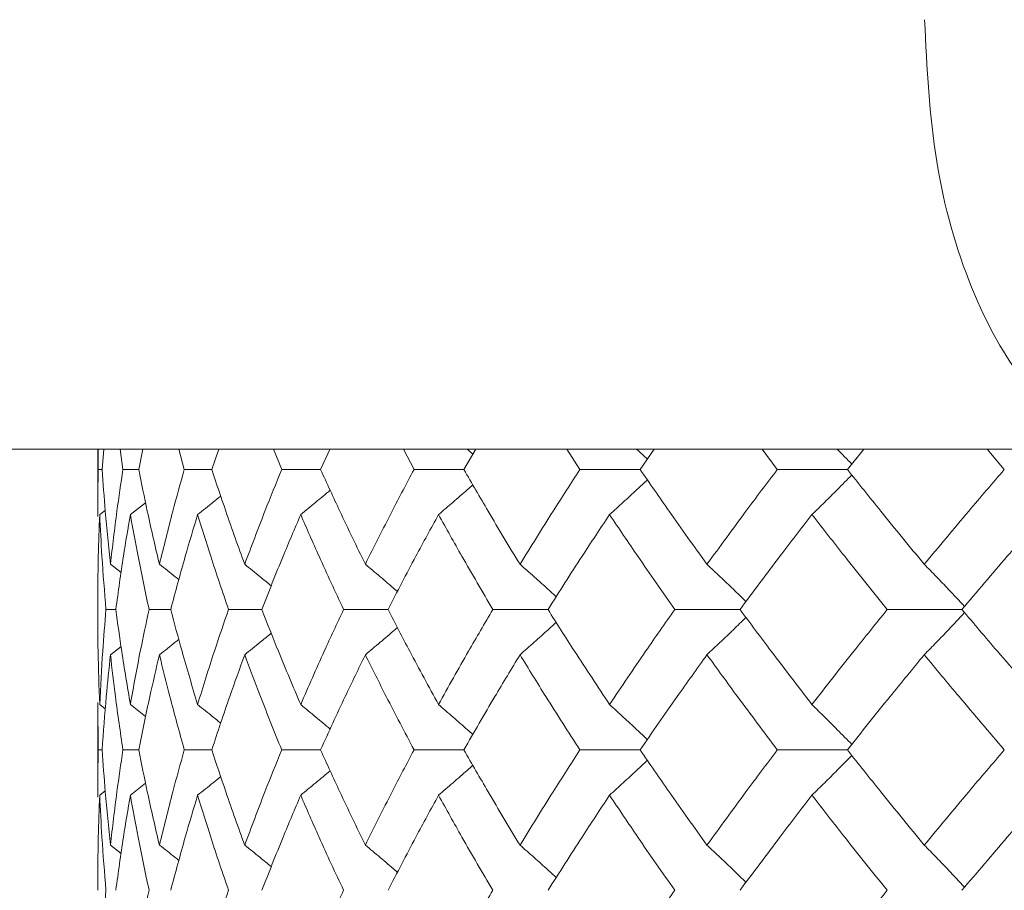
# Model space of a CAD drawing. Header units: inches. Extents: x -4.1 to 23, y -7 to 14.8.
# Tile 25 of 139: x -2.466 to -2.037, y 2.809 to 3.188. Entities that reach past the tile are written whole.
import ezdxf

# ---------------------------------------------------------------- set-up
doc = ezdxf.new("R2010")
doc.units = ezdxf.units.IN
doc.header["$MEASUREMENT"] = 0

msp = doc.modelspace()

# ---------------------------------------------------------------- linework, layer by layer
at = {"color": 7, "linetype": 'Continuous', "lineweight": 15}
for p, q in [((-1.97816, 3.00138), (-2.70677, 3.00138)), ((-2.43205, 3.00138), (-2.43205, 2.97205)), ((-2.43182, 2.99256), (-2.43191, 3.00138)), ((-2.43011, 2.99256), (-2.42942, 3.00138)), ((-2.42107, 2.99256), (-2.42232, 3.00138)), ((-2.41419, 2.99256), (-2.41235, 3.00138)), ((-2.39436, 2.99256), (-2.39677, 3.00138)), ((-2.38239, 2.99256), (-2.3794, 3.00138)), ((-2.35198, 2.99256), (-2.35551, 3.00138)), ((-2.33504, 2.99256), (-2.33086, 3.00157)), ((-2.29439, 2.99256), (-2.29901, 3.00138)), ((-2.27267, 2.99256), (-2.26752, 3.00138)), ((-2.22223, 2.99256), (-2.22788, 3.00138)), ((-2.19597, 2.99256), (-2.18981, 3.00138)), ((-2.13628, 2.99256), (-2.14291, 3.00138)), ((-2.10577, 2.99256), (-2.09867, 3.00138)), ((-2.03749, 2.99256), (-2.04502, 3.00138)), ((-2.43011, 2.99256), (-2.43182, 2.99256)), ((-2.41419, 2.99256), (-2.42107, 2.99256)), ((-2.38239, 2.99256), (-2.39436, 2.99256)), ((-2.33504, 2.99256), (-2.35198, 2.99256)), ((-2.27267, 2.99256), (-2.29439, 2.99256)), ((-2.19597, 2.99256), (-2.22223, 2.99256)), ((-2.10577, 2.99256), (-2.13628, 2.99256)), ((-2.43117, 2.97293), (-2.42878, 2.97478)), ((-2.41784, 2.97293), (-2.41121, 2.97809)), ((-2.42651, 2.95129), (-2.42185, 2.94768)), ((-2.42415, 2.9316), (-2.42845, 2.9316)), ((-2.40026, 2.9316), (-2.4097, 2.9316)), ((-2.36063, 2.9316), (-2.3751, 2.9316)), ((-2.3057, 2.9316), (-2.32505, 2.9316)), ((-2.23607, 2.9316), (-2.26009, 2.9316)), ((-2.1525, 2.9316), (-2.18092, 2.9316)), ((-2.05591, 2.9316), (-2.08843, 2.9316)), ((-2.42651, 2.9119), (-2.42189, 2.91549)), ((-2.43205, 2.89108), (-2.43205, 2.84988)), ((-2.43182, 2.87048), (-2.43202, 2.89108)), ((-2.43117, 2.8902), (-2.42873, 2.88831)), ((-2.41784, 2.8902), (-2.41118, 2.88499)), ((-2.43011, 2.87048), (-2.43182, 2.87048)), ((-2.41419, 2.87048), (-2.42107, 2.87048)), ((-2.38239, 2.87048), (-2.39436, 2.87048)), ((-2.33504, 2.87048), (-2.35198, 2.87048)), ((-2.27267, 2.87048), (-2.29439, 2.87048)), ((-2.19597, 2.87048), (-2.22223, 2.87048)), ((-2.10577, 2.87048), (-2.13628, 2.87048)), ((-2.41784, 2.85076), (-2.41121, 2.85594)), ((-2.43117, 2.85076), (-2.42878, 2.85261)), ((-2.42651, 2.82906), (-2.42185, 2.82544))]:
    msp.add_line(p, q, dxfattribs=at)
for points, knots in [([(-2.07217, 3.18838), (-2.07114, 3.16742), (-2.06908, 3.12549), (-2.05299, 3.0696), (-2.0293, 3.02728), (-2.00403, 3.0057), (-1.98775, 3.00262), (-1.98194, 3.00152)], [0, 0, 0, 0, 0.2190539, 0.4381235, 0.6575299, 0.8777059, 1, 1, 1, 1]), ([(-2.27122, 3.00138), (-2.27118, 3.00135), (-2.27036, 3.00064), (-2.26955, 2.99992), (-2.26878, 2.99922)], [0, 0, 0, 0, 0.044024, 1, 1, 1, 1]), ([(-2.19748, 3.00138), (-2.19745, 3.00135), (-2.19589, 2.99992), (-2.19435, 2.99846), (-2.19284, 2.99704)], [0, 0, 0, 0, 0.021854, 1, 1, 1, 1]), ([(-2.11023, 3.00138), (-2.1102, 3.00135), (-2.10805, 2.99923), (-2.10594, 2.99707), (-2.10385, 2.99495)], [0, 0, 0, 0, 0.014758, 1, 1, 1, 1]), ([(-2.43202, 2.97205), (-2.43203, 2.97284), (-2.43211, 2.97969), (-2.43195, 2.98652), (-2.43182, 2.99256)], [0, 0, 0, 0, 0.115573, 1, 1, 1, 1]), ([(-2.42651, 2.95129), (-2.42731, 2.959), (-2.42873, 2.97277), (-2.42969, 2.98652), (-2.43011, 2.99256)], [0, 0, 0, 0, 0.560339, 1, 1, 1, 1]), ([(-2.42651, 2.95129), (-2.42562, 2.959), (-2.42403, 2.97277), (-2.42197, 2.98652), (-2.42107, 2.99256)], [0, 0, 0, 0, 0.560339, 1, 1, 1, 1]), ([(-2.40518, 2.95129), (-2.40699, 2.959), (-2.41021, 2.97277), (-2.41297, 2.98652), (-2.41419, 2.99256)], [0, 0, 0, 0, 0.560339, 1, 1, 1, 1]), ([(-2.40518, 2.95129), (-2.40328, 2.959), (-2.3999, 2.97277), (-2.39605, 2.98652), (-2.39436, 2.99256)], [0, 0, 0, 0, 0.560339, 1, 1, 1, 1]), ([(-2.36807, 2.95129), (-2.37086, 2.959), (-2.37584, 2.97277), (-2.38039, 2.98652), (-2.38239, 2.99256)], [0, 0, 0, 0, 0.560339, 1, 1, 1, 1]), ([(-2.36807, 2.95129), (-2.36518, 2.959), (-2.36003, 2.97277), (-2.35444, 2.98652), (-2.35198, 2.99256)], [0, 0, 0, 0, 0.560339, 1, 1, 1, 1]), ([(-2.31557, 2.95129), (-2.31932, 2.959), (-2.32601, 2.97277), (-2.33228, 2.98652), (-2.33504, 2.99256)], [0, 0, 0, 0, 0.560339, 1, 1, 1, 1]), ([(-2.31557, 2.95129), (-2.31173, 2.959), (-2.30487, 2.97277), (-2.29759, 2.98652), (-2.29439, 2.99256)], [0, 0, 0, 0, 0.560339, 1, 1, 1, 1]), ([(-2.24826, 2.95129), (-2.25293, 2.959), (-2.26126, 2.97277), (-2.26919, 2.98652), (-2.27267, 2.99256)], [0, 0, 0, 0, 0.560339, 1, 1, 1, 1]), ([(-2.24826, 2.95129), (-2.24351, 2.959), (-2.23503, 2.97277), (-2.22614, 2.98652), (-2.22223, 2.99256)], [0, 0, 0, 0, 0.560339, 1, 1, 1, 1]), ([(-2.16688, 2.95129), (-2.17242, 2.959), (-2.18229, 2.97277), (-2.19179, 2.98652), (-2.19597, 2.99256)], [0, 0, 0, 0, 0.560339, 1, 1, 1, 1]), ([(-2.16688, 2.95129), (-2.16127, 2.959), (-2.15125, 2.97277), (-2.14085, 2.98652), (-2.13628, 2.99256)], [0, 0, 0, 0, 0.560339, 1, 1, 1, 1]), ([(-2.07233, 2.95129), (-2.07867, 2.959), (-2.08998, 2.97277), (-2.10095, 2.98652), (-2.10577, 2.99256)], [0, 0, 0, 0, 0.560339, 1, 1, 1, 1]), ([(-2.07233, 2.95129), (-2.06592, 2.959), (-2.05447, 2.97277), (-2.04268, 2.98652), (-2.03749, 2.99256)], [0, 0, 0, 0, 0.560339, 1, 1, 1, 1]), ([(-2.20928, 2.97293), (-2.20729, 2.97473), (-2.20331, 2.97834), (-2.19783, 2.98338), (-2.19436, 2.98665), (-2.19285, 2.98807)], [0, 0, 0, 0, 0.360977, 0.721953, 1, 1, 1, 1]), ([(-2.12119, 2.97293), (-2.11934, 2.97473), (-2.11565, 2.97834), (-2.10986, 2.98407), (-2.10595, 2.98804), (-2.10385, 2.99017)], [0, 0, 0, 0, 0.317535, 0.635069, 1, 1, 1, 1]), ([(-2.34371, 2.97293), (-2.3415, 2.97473), (-2.33721, 2.97824), (-2.33295, 2.9818), (-2.33088, 2.98353)], [0, 0, 0, 0, 0.5135029, 1, 1, 1, 1]), ([(-2.28372, 2.97293), (-2.28161, 2.97473), (-2.2774, 2.97834), (-2.27242, 2.98266), (-2.26957, 2.98519), (-2.26879, 2.98588)], [0, 0, 0, 0, 0.421367, 0.842734, 1, 1, 1, 1]), ([(-2.38858, 2.97293), (-2.3863, 2.97473), (-2.38293, 2.9774), (-2.37959, 2.9801), (-2.3785, 2.98097)], [0, 0, 0, 0, 0.675594, 1, 1, 1, 1]), ([(-2.43205, 2.9316), (-2.43201, 2.93933), (-2.43194, 2.95311), (-2.43141, 2.96687), (-2.43117, 2.97293)], [0, 0, 0, 0, 0.560274, 1, 1, 1, 1]), ([(-2.42845, 2.9316), (-2.42908, 2.93933), (-2.43021, 2.95311), (-2.43088, 2.96687), (-2.43117, 2.97293)], [0, 0, 0, 0, 0.560274, 1, 1, 1, 1]), ([(-2.42415, 2.9316), (-2.4231, 2.93933), (-2.42121, 2.95311), (-2.41887, 2.96687), (-2.41784, 2.97293)], [0, 0, 0, 0, 0.5602736, 1, 1, 1, 1]), ([(-2.4097, 2.9316), (-2.41134, 2.93933), (-2.41427, 2.95311), (-2.41675, 2.96687), (-2.41784, 2.97293)], [0, 0, 0, 0, 0.560274, 1, 1, 1, 1]), ([(-2.40026, 2.9316), (-2.3982, 2.93933), (-2.39452, 2.95311), (-2.39039, 2.96687), (-2.38858, 2.97293)], [0, 0, 0, 0, 0.560274, 1, 1, 1, 1]), ([(-2.3751, 2.9316), (-2.37774, 2.93933), (-2.38244, 2.95311), (-2.3867, 2.96687), (-2.38858, 2.97293)], [0, 0, 0, 0, 0.5602736, 1, 1, 1, 1]), ([(-2.36063, 2.9316), (-2.35759, 2.93933), (-2.35216, 2.95311), (-2.34629, 2.96687), (-2.34371, 2.97293)], [0, 0, 0, 0, 0.560274, 1, 1, 1, 1]), ([(-2.32505, 2.9316), (-2.32865, 2.93933), (-2.33507, 2.95311), (-2.34107, 2.96687), (-2.34371, 2.97293)], [0, 0, 0, 0, 0.560274, 1, 1, 1, 1]), ([(-2.3057, 2.9316), (-2.30171, 2.93933), (-2.29458, 2.95311), (-2.28704, 2.96687), (-2.28372, 2.97293)], [0, 0, 0, 0, 0.560274, 1, 1, 1, 1]), ([(-2.26009, 2.9316), (-2.26461, 2.93933), (-2.27268, 2.95311), (-2.28035, 2.96687), (-2.28372, 2.97293)], [0, 0, 0, 0, 0.560274, 1, 1, 1, 1]), ([(-2.23607, 2.9316), (-2.23117, 2.93933), (-2.22244, 2.95311), (-2.2133, 2.96687), (-2.20928, 2.97293)], [0, 0, 0, 0, 0.560274, 1, 1, 1, 1]), ([(-2.18092, 2.9316), (-2.18632, 2.93933), (-2.19596, 2.95311), (-2.20521, 2.96687), (-2.20928, 2.97293)], [0, 0, 0, 0, 0.5602736, 1, 1, 1, 1]), ([(-2.1525, 2.9316), (-2.14675, 2.93933), (-2.1365, 2.95311), (-2.12587, 2.96687), (-2.12119, 2.97293)], [0, 0, 0, 0, 0.560274, 1, 1, 1, 1]), ([(-2.08843, 2.9316), (-2.09464, 2.93933), (-2.10573, 2.95311), (-2.11647, 2.96687), (-2.12119, 2.97293)], [0, 0, 0, 0, 0.5602736, 1, 1, 1, 1]), ([(-2.05591, 2.9316), (-2.04938, 2.93933), (-2.03772, 2.95311), (-2.02571, 2.96687), (-2.02043, 2.97293)], [0, 0, 0, 0, 0.5602736, 1, 1, 1, 1]), ([(-2.40518, 2.95129), (-2.40288, 2.94949), (-2.40005, 2.94727), (-2.39724, 2.94502), (-2.39671, 2.9446)], [0, 0, 0, 0, 0.812629, 1, 1, 1, 1]), ([(-2.36807, 2.95129), (-2.36582, 2.94949), (-2.36196, 2.94638), (-2.35812, 2.94322), (-2.35651, 2.9419)], [0, 0, 0, 0, 0.5798245, 1, 1, 1, 1]), ([(-2.31557, 2.95129), (-2.31341, 2.94948), (-2.3091, 2.94587), (-2.30444, 2.94192), (-2.30195, 2.93976), (-2.30159, 2.93945)], [0, 0, 0, 0, 0.461051, 0.922103, 1, 1, 1, 1]), ([(-2.24826, 2.95129), (-2.24621, 2.94948), (-2.24211, 2.94587), (-2.23685, 2.94117), (-2.23367, 2.93825), (-2.2325, 2.93718)], [0, 0, 0, 0, 0.387792, 0.775584, 1, 1, 1, 1]), ([(-2.16688, 2.95129), (-2.16496, 2.94949), (-2.16112, 2.94587), (-2.15546, 2.94047), (-2.15175, 2.93683), (-2.14992, 2.93504)], [0, 0, 0, 0, 0.337228, 0.674456, 1, 1, 1, 1]), ([(-2.07233, 2.95129), (-2.07056, 2.94949), (-2.06702, 2.94587), (-2.06115, 2.93978), (-2.05708, 2.93545), (-2.05475, 2.93297)], [0, 0, 0, 0, 0.299514, 0.599028, 1, 1, 1, 1]), ([(-2.43117, 2.8902), (-2.43146, 2.89794), (-2.43197, 2.91174), (-2.43202, 2.92554), (-2.43205, 2.9316)], [0, 0, 0, 0, 0.560136, 1, 1, 1, 1]), ([(-2.43117, 2.8902), (-2.43079, 2.89794), (-2.4301, 2.91174), (-2.42896, 2.92554), (-2.42845, 2.9316)], [0, 0, 0, 0, 0.560136, 1, 1, 1, 1]), ([(-2.41784, 2.8902), (-2.41914, 2.89794), (-2.42146, 2.91174), (-2.42333, 2.92554), (-2.42415, 2.9316)], [0, 0, 0, 0, 0.5601361, 1, 1, 1, 1]), ([(-2.41784, 2.8902), (-2.41644, 2.89794), (-2.41395, 2.91174), (-2.411, 2.92554), (-2.4097, 2.9316)], [0, 0, 0, 0, 0.5601361, 1, 1, 1, 1]), ([(-2.38858, 2.8902), (-2.39088, 2.89794), (-2.39499, 2.91174), (-2.39865, 2.92554), (-2.40026, 2.9316)], [0, 0, 0, 0, 0.5601361, 1, 1, 1, 1]), ([(-2.38858, 2.8902), (-2.38618, 2.89794), (-2.38191, 2.91174), (-2.37718, 2.92554), (-2.3751, 2.9316)], [0, 0, 0, 0, 0.560136, 1, 1, 1, 1]), ([(-2.34371, 2.8902), (-2.34698, 2.89794), (-2.35283, 2.91174), (-2.35825, 2.92554), (-2.36063, 2.9316)], [0, 0, 0, 0, 0.560136, 1, 1, 1, 1]), ([(-2.34371, 2.8902), (-2.34034, 2.89794), (-2.33433, 2.91174), (-2.32789, 2.92554), (-2.32505, 2.9316)], [0, 0, 0, 0, 0.560136, 1, 1, 1, 1]), ([(-2.28372, 2.8902), (-2.28794, 2.89794), (-2.29546, 2.91174), (-2.30257, 2.92554), (-2.3057, 2.9316)], [0, 0, 0, 0, 0.560136, 1, 1, 1, 1]), ([(-2.28372, 2.8902), (-2.27942, 2.89794), (-2.27174, 2.91174), (-2.26365, 2.92554), (-2.26009, 2.9316)], [0, 0, 0, 0, 0.560136, 1, 1, 1, 1]), ([(-2.20928, 2.8902), (-2.21439, 2.89794), (-2.2235, 2.91174), (-2.23223, 2.92554), (-2.23607, 2.9316)], [0, 0, 0, 0, 0.560136, 1, 1, 1, 1]), ([(-2.20928, 2.8902), (-2.20409, 2.89794), (-2.19482, 2.91174), (-2.18517, 2.92554), (-2.18092, 2.9316)], [0, 0, 0, 0, 0.560136, 1, 1, 1, 1]), ([(-2.12119, 2.8902), (-2.12713, 2.89794), (-2.13775, 2.91174), (-2.14799, 2.92554), (-2.1525, 2.9316)], [0, 0, 0, 0, 0.560136, 1, 1, 1, 1]), ([(-2.12119, 2.8902), (-2.11517, 2.89794), (-2.10442, 2.91174), (-2.09331, 2.92554), (-2.08843, 2.9316)], [0, 0, 0, 0, 0.560136, 1, 1, 1, 1]), ([(-2.02043, 2.8902), (-2.02714, 2.89794), (-2.03913, 2.91174), (-2.05079, 2.92554), (-2.05591, 2.9316)], [0, 0, 0, 0, 0.560136, 1, 1, 1, 1]), ([(-2.16688, 2.9119), (-2.16496, 2.91371), (-2.16113, 2.91732), (-2.15547, 2.92273), (-2.15175, 2.92637), (-2.14993, 2.92816)], [0, 0, 0, 0, 0.337204, 0.674407, 1, 1, 1, 1]), ([(-2.07233, 2.9119), (-2.07056, 2.91371), (-2.06702, 2.91732), (-2.06116, 2.92342), (-2.05708, 2.92775), (-2.05475, 2.93023)], [0, 0, 0, 0, 0.299439, 0.598878, 1, 1, 1, 1]), ([(-2.31557, 2.9119), (-2.31341, 2.91371), (-2.3091, 2.91733), (-2.30445, 2.92127), (-2.30197, 2.92343), (-2.30161, 2.92374)], [0, 0, 0, 0, 0.461333, 0.922665, 1, 1, 1, 1]), ([(-2.24826, 2.9119), (-2.24621, 2.91371), (-2.24212, 2.91732), (-2.23686, 2.92202), (-2.23368, 2.92494), (-2.23251, 2.92601)], [0, 0, 0, 0, 0.387866, 0.775733, 1, 1, 1, 1]), ([(-2.40518, 2.9119), (-2.40288, 2.9137), (-2.40006, 2.91592), (-2.39726, 2.91816), (-2.39674, 2.91858)], [0, 0, 0, 0, 0.814996, 1, 1, 1, 1]), ([(-2.36807, 2.9119), (-2.36583, 2.91371), (-2.36197, 2.91682), (-2.35814, 2.91997), (-2.35653, 2.92129)], [0, 0, 0, 0, 0.580604, 1, 1, 1, 1]), ([(-2.43011, 2.87048), (-2.42956, 2.87821), (-2.42858, 2.89202), (-2.42714, 2.90583), (-2.42651, 2.9119)], [0, 0, 0, 0, 0.560071, 1, 1, 1, 1]), ([(-2.42107, 2.87048), (-2.42221, 2.87821), (-2.42424, 2.89202), (-2.42582, 2.90583), (-2.42651, 2.9119)], [0, 0, 0, 0, 0.560071, 1, 1, 1, 1]), ([(-2.41419, 2.87048), (-2.41263, 2.87821), (-2.40985, 2.89202), (-2.40661, 2.90583), (-2.40518, 2.9119)], [0, 0, 0, 0, 0.560071, 1, 1, 1, 1]), ([(-2.39436, 2.87048), (-2.3965, 2.87821), (-2.40033, 2.89202), (-2.4037, 2.90583), (-2.40518, 2.9119)], [0, 0, 0, 0, 0.560071, 1, 1, 1, 1]), ([(-2.38239, 2.87048), (-2.37983, 2.87821), (-2.37527, 2.89202), (-2.37027, 2.90583), (-2.36807, 2.9119)], [0, 0, 0, 0, 0.560071, 1, 1, 1, 1]), ([(-2.35198, 2.87048), (-2.3551, 2.87821), (-2.36067, 2.89202), (-2.36581, 2.90583), (-2.36807, 2.9119)], [0, 0, 0, 0, 0.560071, 1, 1, 1, 1]), ([(-2.33504, 2.87048), (-2.33152, 2.87821), (-2.32524, 2.89202), (-2.31852, 2.90583), (-2.31557, 2.9119)], [0, 0, 0, 0, 0.560071, 1, 1, 1, 1]), ([(-2.29439, 2.87048), (-2.29846, 2.87821), (-2.30572, 2.89202), (-2.31256, 2.90583), (-2.31557, 2.9119)], [0, 0, 0, 0, 0.560071, 1, 1, 1, 1]), ([(-2.27267, 2.87048), (-2.26823, 2.87821), (-2.26028, 2.89202), (-2.25193, 2.90583), (-2.24826, 2.9119)], [0, 0, 0, 0, 0.560071, 1, 1, 1, 1]), ([(-2.22223, 2.87048), (-2.2272, 2.87821), (-2.23606, 2.89202), (-2.24453, 2.90583), (-2.24826, 2.9119)], [0, 0, 0, 0, 0.560071, 1, 1, 1, 1]), ([(-2.19597, 2.87048), (-2.19064, 2.87821), (-2.18113, 2.89202), (-2.17124, 2.90583), (-2.16688, 2.9119)], [0, 0, 0, 0, 0.560071, 1, 1, 1, 1]), ([(-2.13628, 2.87048), (-2.14209, 2.87821), (-2.15247, 2.89202), (-2.16248, 2.90583), (-2.16688, 2.9119)], [0, 0, 0, 0, 0.560071, 1, 1, 1, 1]), ([(-2.10577, 2.87048), (-2.09962, 2.87821), (-2.08865, 2.89202), (-2.07731, 2.90583), (-2.07233, 2.9119)], [0, 0, 0, 0, 0.560071, 1, 1, 1, 1]), ([(-2.03749, 2.87048), (-2.04409, 2.87821), (-2.05586, 2.89202), (-2.0673, 2.90583), (-2.07233, 2.9119)], [0, 0, 0, 0, 0.560071, 1, 1, 1, 1]), ([(-2.38858, 2.8902), (-2.3863, 2.8884), (-2.38292, 2.88571), (-2.37957, 2.88299), (-2.37848, 2.8821)], [0, 0, 0, 0, 0.672904, 1, 1, 1, 1]), ([(-2.34371, 2.8902), (-2.34151, 2.8884), (-2.33721, 2.88487), (-2.33294, 2.88129), (-2.33086, 2.87954)], [0, 0, 0, 0, 0.5119847, 1, 1, 1, 1]), ([(-2.28372, 2.8902), (-2.28162, 2.88839), (-2.27741, 2.88478), (-2.27243, 2.88044), (-2.26957, 2.87789), (-2.26878, 2.87719)], [0, 0, 0, 0, 0.42034, 0.840681, 1, 1, 1, 1]), ([(-2.20928, 2.8902), (-2.20729, 2.88839), (-2.20332, 2.88478), (-2.19784, 2.87971), (-2.19436, 2.87642), (-2.19285, 2.87498)], [0, 0, 0, 0, 0.360211, 0.720422, 1, 1, 1, 1]), ([(-2.12119, 2.8902), (-2.11935, 2.8884), (-2.11566, 2.88478), (-2.10987, 2.87902), (-2.10595, 2.87502), (-2.10385, 2.87288)], [0, 0, 0, 0, 0.316926, 0.633852, 1, 1, 1, 1]), ([(-2.43202, 2.84988), (-2.43203, 2.85067), (-2.43211, 2.85754), (-2.43195, 2.8644), (-2.43182, 2.87048)], [0, 0, 0, 0, 0.115039, 1, 1, 1, 1]), ([(-2.42651, 2.82906), (-2.42731, 2.83679), (-2.42873, 2.8506), (-2.42969, 2.8644), (-2.43011, 2.87048)], [0, 0, 0, 0, 0.559933, 1, 1, 1, 1]), ([(-2.42651, 2.82906), (-2.42562, 2.83679), (-2.42403, 2.8506), (-2.42197, 2.8644), (-2.42107, 2.87048)], [0, 0, 0, 0, 0.559933, 1, 1, 1, 1]), ([(-2.40518, 2.82906), (-2.40699, 2.83679), (-2.41021, 2.8506), (-2.41297, 2.8644), (-2.41419, 2.87048)], [0, 0, 0, 0, 0.559933, 1, 1, 1, 1]), ([(-2.40518, 2.82906), (-2.40328, 2.83679), (-2.39989, 2.8506), (-2.39605, 2.8644), (-2.39436, 2.87048)], [0, 0, 0, 0, 0.559933, 1, 1, 1, 1]), ([(-2.36807, 2.82906), (-2.37086, 2.83679), (-2.37584, 2.8506), (-2.38039, 2.8644), (-2.38239, 2.87048)], [0, 0, 0, 0, 0.559933, 1, 1, 1, 1]), ([(-2.36807, 2.82906), (-2.36518, 2.83679), (-2.36003, 2.8506), (-2.35444, 2.8644), (-2.35198, 2.87048)], [0, 0, 0, 0, 0.559933, 1, 1, 1, 1]), ([(-2.31557, 2.82906), (-2.31932, 2.83679), (-2.32601, 2.8506), (-2.33228, 2.8644), (-2.33504, 2.87048)], [0, 0, 0, 0, 0.559933, 1, 1, 1, 1]), ([(-2.31557, 2.82906), (-2.31173, 2.83679), (-2.30487, 2.8506), (-2.29759, 2.8644), (-2.29439, 2.87048)], [0, 0, 0, 0, 0.559933, 1, 1, 1, 1]), ([(-2.24826, 2.82906), (-2.25293, 2.83679), (-2.26126, 2.8506), (-2.26919, 2.8644), (-2.27267, 2.87048)], [0, 0, 0, 0, 0.559933, 1, 1, 1, 1]), ([(-2.24826, 2.82906), (-2.24351, 2.83679), (-2.23502, 2.8506), (-2.22614, 2.8644), (-2.22223, 2.87048)], [0, 0, 0, 0, 0.559933, 1, 1, 1, 1]), ([(-2.16688, 2.82906), (-2.17242, 2.83679), (-2.1823, 2.8506), (-2.19179, 2.8644), (-2.19597, 2.87048)], [0, 0, 0, 0, 0.559933, 1, 1, 1, 1]), ([(-2.16688, 2.82906), (-2.16127, 2.83679), (-2.15125, 2.8506), (-2.14086, 2.8644), (-2.13628, 2.87048)], [0, 0, 0, 0, 0.559933, 1, 1, 1, 1]), ([(-2.12119, 2.85076), (-2.11935, 2.85257), (-2.11566, 2.85618), (-2.10987, 2.86194), (-2.10595, 2.86594), (-2.10385, 2.86808)], [0, 0, 0, 0, 0.316977, 0.633953, 1, 1, 1, 1]), ([(-2.07233, 2.82906), (-2.07867, 2.83679), (-2.08998, 2.8506), (-2.10095, 2.8644), (-2.10577, 2.87048)], [0, 0, 0, 0, 0.559933, 1, 1, 1, 1]), ([(-2.07233, 2.82906), (-2.06592, 2.83679), (-2.05447, 2.8506), (-2.04268, 2.8644), (-2.03749, 2.87048)], [0, 0, 0, 0, 0.559933, 1, 1, 1, 1]), ([(-2.28372, 2.85076), (-2.28162, 2.85257), (-2.27741, 2.85618), (-2.27243, 2.86052), (-2.26957, 2.86307), (-2.26879, 2.86377)], [0, 0, 0, 0, 0.42064, 0.84128, 1, 1, 1, 1]), ([(-2.20928, 2.85076), (-2.20729, 2.85257), (-2.20332, 2.85618), (-2.19784, 2.86125), (-2.19437, 2.86454), (-2.19285, 2.86597)], [0, 0, 0, 0, 0.360346, 0.720692, 1, 1, 1, 1]), ([(-2.38858, 2.85076), (-2.3863, 2.85256), (-2.38293, 2.85524), (-2.37959, 2.85795), (-2.3785, 2.85884)], [0, 0, 0, 0, 0.674489, 1, 1, 1, 1]), ([(-2.34371, 2.85076), (-2.34151, 2.85257), (-2.33721, 2.85609), (-2.33295, 2.85966), (-2.33088, 2.8614)], [0, 0, 0, 0, 0.51264, 1, 1, 1, 1]), ([(-2.43205, 2.80936), (-2.43201, 2.81708), (-2.43194, 2.83088), (-2.43141, 2.84468), (-2.43117, 2.85076)], [0, 0, 0, 0, 0.559868, 1, 1, 1, 1]), ([(-2.42845, 2.80936), (-2.42908, 2.81708), (-2.43021, 2.83088), (-2.43088, 2.84468), (-2.43117, 2.85076)], [0, 0, 0, 0, 0.559868, 1, 1, 1, 1]), ([(-2.42415, 2.80936), (-2.4231, 2.81708), (-2.42121, 2.83088), (-2.41887, 2.84468), (-2.41784, 2.85076)], [0, 0, 0, 0, 0.559868, 1, 1, 1, 1]), ([(-2.4097, 2.80936), (-2.41134, 2.81708), (-2.41427, 2.83088), (-2.41675, 2.84468), (-2.41784, 2.85076)], [0, 0, 0, 0, 0.559868, 1, 1, 1, 1]), ([(-2.40026, 2.80936), (-2.3982, 2.81708), (-2.39452, 2.83088), (-2.39039, 2.84468), (-2.38858, 2.85076)], [0, 0, 0, 0, 0.559868, 1, 1, 1, 1]), ([(-2.3751, 2.80936), (-2.37774, 2.81708), (-2.38244, 2.83088), (-2.3867, 2.84468), (-2.38858, 2.85076)], [0, 0, 0, 0, 0.559868, 1, 1, 1, 1]), ([(-2.36063, 2.80936), (-2.35759, 2.81708), (-2.35215, 2.83088), (-2.34629, 2.84468), (-2.34371, 2.85076)], [0, 0, 0, 0, 0.559868, 1, 1, 1, 1]), ([(-2.32505, 2.80936), (-2.32865, 2.81708), (-2.33508, 2.83088), (-2.34107, 2.84468), (-2.34371, 2.85076)], [0, 0, 0, 0, 0.5598675, 1, 1, 1, 1]), ([(-2.3057, 2.80936), (-2.30171, 2.81708), (-2.29458, 2.83088), (-2.28704, 2.84468), (-2.28372, 2.85076)], [0, 0, 0, 0, 0.5598675, 1, 1, 1, 1]), ([(-2.26009, 2.80936), (-2.26461, 2.81708), (-2.27269, 2.83088), (-2.28035, 2.84468), (-2.28372, 2.85076)], [0, 0, 0, 0, 0.559868, 1, 1, 1, 1]), ([(-2.23607, 2.80936), (-2.23117, 2.81708), (-2.22243, 2.83088), (-2.2133, 2.84468), (-2.20928, 2.85076)], [0, 0, 0, 0, 0.559868, 1, 1, 1, 1]), ([(-2.18092, 2.80936), (-2.18632, 2.81708), (-2.19596, 2.83088), (-2.20521, 2.84468), (-2.20928, 2.85076)], [0, 0, 0, 0, 0.559868, 1, 1, 1, 1]), ([(-2.1525, 2.80936), (-2.14675, 2.81708), (-2.13649, 2.83088), (-2.12587, 2.84468), (-2.12119, 2.85076)], [0, 0, 0, 0, 0.5598675, 1, 1, 1, 1]), ([(-2.08843, 2.80936), (-2.09464, 2.81708), (-2.10573, 2.83088), (-2.11647, 2.84468), (-2.12119, 2.85076)], [0, 0, 0, 0, 0.559868, 1, 1, 1, 1]), ([(-2.05591, 2.80936), (-2.04938, 2.81708), (-2.03771, 2.83088), (-2.02571, 2.84468), (-2.02043, 2.85076)], [0, 0, 0, 0, 0.5598675, 1, 1, 1, 1]), ([(-2.40518, 2.82906), (-2.40288, 2.82726), (-2.40005, 2.82504), (-2.39724, 2.82279), (-2.39671, 2.82236)], [0, 0, 0, 0, 0.81232, 1, 1, 1, 1]), ([(-2.36807, 2.82906), (-2.36583, 2.82726), (-2.36196, 2.82414), (-2.35812, 2.82098), (-2.35651, 2.81966)], [0, 0, 0, 0, 0.579624, 1, 1, 1, 1]), ([(-2.31557, 2.82906), (-2.31341, 2.82725), (-2.3091, 2.82364), (-2.30444, 2.81969), (-2.30196, 2.81752), (-2.3016, 2.81721)], [0, 0, 0, 0, 0.460902, 0.921804, 1, 1, 1, 1]), ([(-2.24826, 2.82906), (-2.24621, 2.82725), (-2.24212, 2.82364), (-2.23686, 2.81893), (-2.23367, 2.81601), (-2.2325, 2.81494)], [0, 0, 0, 0, 0.38767, 0.775339, 1, 1, 1, 1]), ([(-2.16688, 2.82906), (-2.16496, 2.82725), (-2.16113, 2.82364), (-2.15547, 2.81823), (-2.15175, 2.81459), (-2.14992, 2.8128)], [0, 0, 0, 0, 0.337121, 0.674241, 1, 1, 1, 1]), ([(-2.07233, 2.82906), (-2.07056, 2.82725), (-2.06702, 2.82364), (-2.06116, 2.81754), (-2.05708, 2.81321), (-2.05475, 2.81073)], [0, 0, 0, 0, 0.299416, 0.598831, 1, 1, 1, 1]), ([(-2.43117, 2.76803), (-2.43079, 2.77574), (-2.4301, 2.78951), (-2.42896, 2.80329), (-2.42845, 2.80936)], [0, 0, 0, 0, 0.55973, 1, 1, 1, 1]), ([(-2.41784, 2.76803), (-2.41644, 2.77574), (-2.41395, 2.78951), (-2.411, 2.80329), (-2.4097, 2.80936)], [0, 0, 0, 0, 0.55973, 1, 1, 1, 1]), ([(-2.38858, 2.76803), (-2.38618, 2.77574), (-2.3819, 2.78951), (-2.37718, 2.80329), (-2.3751, 2.80936)], [0, 0, 0, 0, 0.55973, 1, 1, 1, 1]), ([(-2.34371, 2.76803), (-2.34034, 2.77574), (-2.33433, 2.78951), (-2.32789, 2.80329), (-2.32505, 2.80936)], [0, 0, 0, 0, 0.55973, 1, 1, 1, 1]), ([(-2.28372, 2.76803), (-2.27942, 2.77574), (-2.27174, 2.78951), (-2.26365, 2.80329), (-2.26009, 2.80936)], [0, 0, 0, 0, 0.55973, 1, 1, 1, 1]), ([(-2.20928, 2.76803), (-2.20409, 2.77574), (-2.19482, 2.78951), (-2.18517, 2.80329), (-2.18092, 2.80936)], [0, 0, 0, 0, 0.55973, 1, 1, 1, 1]), ([(-2.12119, 2.76803), (-2.11517, 2.77574), (-2.10442, 2.78951), (-2.09332, 2.80329), (-2.08843, 2.80936)], [0, 0, 0, 0, 0.55973, 1, 1, 1, 1])]:
    msp.add_open_spline(points, degree=3, knots=knots, dxfattribs=at)

doc.saveas('drawing.dxf')
